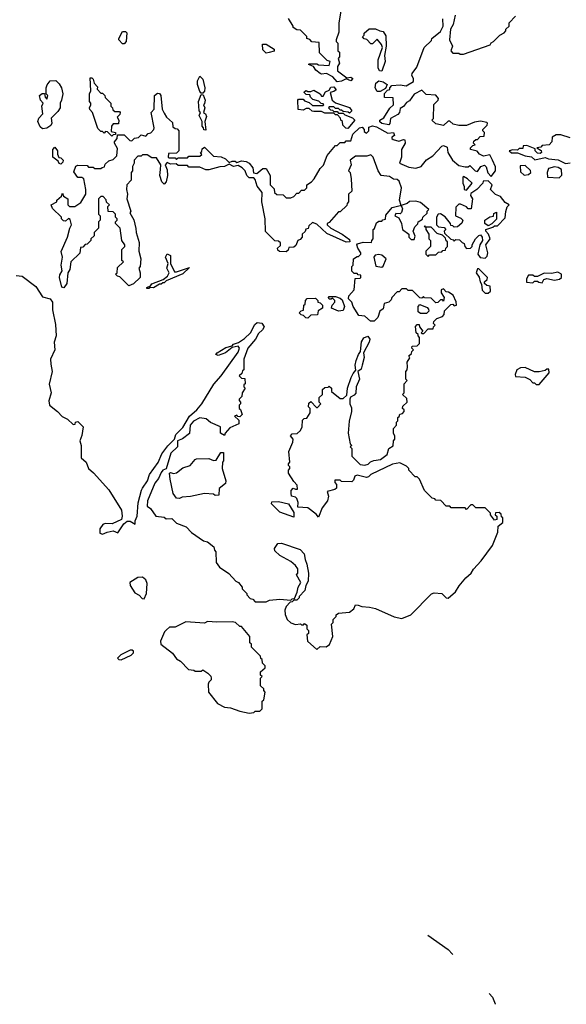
# Model space of a CAD drawing. Extents: x 2386423 to 2568864, y 578392 to 761999.
# Tile 72 of 256: x 2513028 to 2516571, y 593519 to 599906. Entities that reach past the tile are written whole.
import ezdxf

# ---------------------------------------------------------------- set-up
doc = ezdxf.new("R2010")
doc.units = 0

msp = doc.modelspace()

# ---------------------------------------------------------------- linework, layer by layer
at = {"layer": '0CON05XD'}
for points in [[(2515112.5, 599975), (2515096.7, 599885), (2515097.5, 599825), (2515080, 599775), (2515080, 599765), (2515090, 599755), (2515090, 599705), (2515100, 599695), (2515100, 599665), (2515092.5, 599655), (2515100, 599625), (2515088.3, 599601.7), (2515087.5, 599575), (2515148.3, 599528.3), (2515175, 599532.5), (2515187.5, 599525), (2515175, 599510), (2515145, 599522.5), (2515115, 599507.5), (2515085, 599502.5)], [(2515850, 599935), (2515837.5, 599875), (2515820, 599845), (2515813.6, 599776.4), (2515832.5, 599735), (2515822.5, 599705), (2515835, 599690), (2515875, 599690), (2515883, 599683), (2515905, 599682.5)], [(2515905, 599682.5), (2516076.7, 599743.3), (2516083.6, 599756.4), (2516100, 599765), (2516140, 599805), (2516168.3, 599821.7), (2516180, 599835), (2516180, 599845), (2516200, 599865), (2516200, 599885), (2516241.7, 599928.3)], [(2513940, 598935), (2513943.3, 598965), (2513915, 599010), (2513885, 599010), (2513855, 599030), (2513825, 599030), (2513815, 599020), (2513795, 599020), (2513770, 598995), (2513770, 598975), (2513760, 598955), (2513760, 598925), (2513750, 598915), (2513750, 598865), (2513722.5, 598835), (2513720, 598805), (2513727.5, 598775), (2513722.5, 598745), (2513747.5, 598665), (2513743, 598653), (2513767, 598607), (2513781.7, 598551.7), (2513782.5, 598525), (2513801.7, 598461.7), (2513800, 598405), (2513812.5, 598355), (2513810, 598305), (2513800, 598295), (2513810, 598265), (2513810, 598235), (2513765, 598192.5), (2513735, 598180), (2513678.3, 598238.3), (2513661.7, 598241.7), (2513650, 598255), (2513660, 598265), (2513661.7, 598298.3), (2513700, 598335), (2513690, 598345), (2513690, 598415), (2513710, 598435), (2513710, 598445), (2513690, 598475), (2513680, 598555), (2513650, 598585), (2513650, 598595), (2513660, 598605), (2513660, 598615), (2513650, 598625), (2513650, 598645), (2513635, 598660), (2513601.7, 598661.7), (2513600, 598695), (2513610, 598705), (2513591.7, 598721.7), (2513588.3, 598738.3), (2513568.3, 598758.3), (2513555, 598760), (2513540, 598745), (2513540, 598645), (2513550, 598635), (2513550, 598605), (2513540, 598595), (2513540, 598555), (2513510, 598525), (2513510, 598505), (2513490, 598485), (2513490, 598475), (2513465, 598450), (2513451.7, 598448.3), (2513438.3, 598431.7), (2513421.7, 598428.3), (2513418.3, 598391.7), (2513360, 598335), (2513352.5, 598285), (2513340, 598265), (2513333.3, 598195), (2513315, 598167.5), (2513300.7, 598170.7), (2513286.2, 598235), (2513288.3, 598251.7), (2513303.6, 598276.4), (2513298, 598315), (2513306.7, 598365), (2513297, 598403), (2513337.5, 598495), (2513353.3, 598555), (2513363.3, 598575), (2513355, 598610), (2513345, 598617.5), (2513325, 598600), (2513311.7, 598601.7), (2513300, 598615), (2513300, 598625), (2513240.7, 598680.7), (2513232.5, 598705), (2513270, 598725), (2513270, 598735), (2513298.3, 598761.7), (2513305, 598780), (2513311.7, 598761.7), (2513340, 598745), (2513340, 598705), (2513350, 598695), (2513386.2, 598693.8), (2513425, 598720), (2513457.5, 598775), (2513456.7, 598805), (2513443, 598873), (2513431.7, 598881.7), (2513405, 598882.5), (2513378.3, 598918.3), (2513393, 598957), (2513405, 598962.5), (2513465, 598960), (2513475, 598950), (2513505, 598950), (2513515, 598940), (2513555, 598940), (2513561.7, 598948.3), (2513578.3, 598951.7), (2513581.7, 598968.3), (2513605, 598990), (2513635, 599000), (2513657, 599023), (2513661.7, 599071.7), (2513642.5, 599105), (2513642.5, 599115), (2513660, 599135), (2513661.7, 599158.3), (2513705, 599160), (2513741.7, 599121.7), (2513755, 599120), (2513771.7, 599138.3), (2513798.3, 599141.7), (2513815, 599160), (2513845, 599150), (2513861.7, 599168.3), (2513878.3, 599171.7), (2513897, 599193), (2513900, 599205), (2513880, 599305), (2513900, 599325), (2513902.5, 599415), (2513920.7, 599429.3), (2513935, 599427.5), (2513943.8, 599415), (2513952.5, 599325), (2513965, 599300), (2513980, 599275), (2514018.3, 599238.3), (2514021.7, 599211.7), (2514035, 599200), (2514048.3, 599198.3), (2514060, 599185), (2514060, 599055), (2514045, 599040), (2513991.7, 599038.3), (2513990, 599015), (2513995, 599010), (2514035, 599010), (2514045, 599000), (2514055, 599010), (2514115, 599010), (2514125, 599020), (2514195, 599020), (2514208.3, 599031.7), (2514200, 599045), (2514208.3, 599051.7), (2514211.7, 599068.3), (2514225, 599080), (2514285, 599020), (2514335, 599017.5), (2514363, 599003), (2514385, 598980), (2514405, 598987.5), (2514425, 598987.5), (2514435, 598980), (2514465, 598990), (2514497, 598987), (2514516.4, 598976.4), (2514540, 598945), (2514543, 598913), (2514565, 598907.5), (2514605, 598940), (2514625, 598940), (2514652.5, 598895), (2514652.5, 598835), (2514678.3, 598808.3), (2514680, 598785), (2514695, 598772.5), (2514735, 598770), (2514755, 598750), (2514785, 598750), (2514805, 598760), (2514825, 598780), (2514838.3, 598781.7), (2514855, 598800), (2514875, 598800), (2514890, 598815), (2514890, 598835), (2514920, 598855), (2514937.5, 598875), (2514975, 598940), (2514997, 598963), (2515020, 599025), (2515075, 599090), (2515085, 599090), (2515105, 599110), (2515135, 599110), (2515145, 599120), (2515175, 599120), (2515186.4, 599163.6), (2515230, 599205), (2515248.3, 599208.3), (2515260, 599195), (2515261.7, 599181.7), (2515275, 599170), (2515290, 599185), (2515291.7, 599208.3), (2515315, 599216.7), (2515340.7, 599210.7), (2515415, 599170), (2515450, 599175), (2515457.5, 599155), (2515440, 599145), (2515440, 599135), (2515448.3, 599128.3), (2515485, 599117.5), (2515515, 599130), (2515525, 599127.5), (2515526.2, 599105), (2515503.3, 599065), (2515502.5, 599015), (2515490, 598975), (2515550.7, 598950.7), (2515595, 598942.5), (2515630, 598955), (2515665, 598997.5), (2515705, 599022.5), (2515763.6, 599086.4), (2515775, 599090), (2515798.3, 599078.3), (2515802.5, 599045), (2515832.5, 598995), (2515875, 598960), (2515915, 598952.5), (2515935, 598952.5), (2515945, 598960), (2515980, 598925), (2515995, 598922.5), (2516017, 598953), (2516041.7, 598961.7), (2516051.7, 598951.7), (2516063, 598913), (2516085, 598890), (2516112.5, 598925), (2516111.7, 598951.7), (2516093.3, 598995), (2516075, 599030), (2516035, 599020), (2516007.5, 599035), (2515993.6, 599053.6), (2515950, 599065), (2515950, 599075), (2515965, 599090), (2515980, 599095), (2515970, 599105), (2515971.7, 599118.3), (2515985, 599130), (2515995, 599130), (2516011.7, 599148.3), (2516038.3, 599151.7), (2516040, 599175), (2516030, 599185), (2516030, 599195), (2516058.3, 599221.7), (2516060, 599235), (2516055, 599240), (2516015, 599247.5), (2515975, 599242.5), (2515925, 599220), (2515875, 599220), (2515838.3, 599228.3), (2515815, 599247.5), (2515805, 599247.5), (2515775, 599220), (2515725, 599230), (2515700, 599255), (2515710, 599265), (2515713, 599357), (2515740, 599385), (2515742.5, 599395), (2515725, 599417.5), (2515661.7, 599421.7), (2515635, 599450), (2515585, 599422.5), (2515555, 599380), (2515535, 599370), (2515516.4, 599343.6), (2515495, 599330), (2515490, 599305), (2515479.3, 599290.7), (2515432.5, 599265), (2515427, 599233), (2515420, 599225), (2515375, 599232.5), (2515363, 599243), (2515362.5, 599255), (2515389.3, 599270.7), (2515427, 599333), (2515450, 599355), (2515448.3, 599398.3), (2515391.7, 599401.7), (2515391.7, 599428.3), (2515411.7, 599448.3), (2515427.5, 599452.5), (2515427.5, 599465), (2515440.5, 599479.5), (2515495, 599483.8), (2515533, 599477), (2515580, 599505), (2515580, 599525), (2515570, 599545), (2515573, 599557), (2515601.7, 599598.3), (2515650, 599725), (2515698.3, 599771.7), (2515700, 599785), (2515755, 599830), (2515772.5, 599865), (2515771.7, 599911.7)], [(2515085, 599502.5), (2515057.5, 599535), (2515016.4, 599556.4), (2514985, 599552.5), (2514975, 599557.5), (2514948.3, 599578.3), (2514933, 599603), (2514900, 599615), (2514905, 599620), (2514955, 599620), (2514965, 599612.5), (2515035, 599610), (2515040, 599635), (2515021.7, 599641.7), (2514971.7, 599691.7), (2514968.3, 599758.3), (2514921.7, 599761.7), (2514908.3, 599778.3), (2514890, 599785), (2514888.3, 599798.3), (2514848.3, 599838.3), (2514825, 599840), (2514800, 599855), (2514800, 599865), (2514770, 599915)], [(2513705, 599750), (2513695, 599750), (2513670, 599775), (2513670, 599785), (2513695, 599830), (2513715, 599830), (2513721.7, 599821.7), (2513717.5, 599765), (2513705, 599750)], [(2515375, 599572.5), (2515360, 599575), (2515352.5, 599595), (2515352.5, 599645), (2515380, 599725), (2515372.5, 599745), (2515345, 599780), (2515315, 599750), (2515305, 599750), (2515278.3, 599778.3), (2515261.7, 599781.7), (2515250, 599795), (2515260, 599805), (2515261.7, 599818.3), (2515293, 599847), (2515335, 599847.5), (2515363, 599833), (2515385, 599830), (2515401.7, 599801.7), (2515402.5, 599735), (2515392.5, 599675), (2515396.7, 599635), (2515375, 599572.5)], [(2514625, 599690), (2514605, 599710), (2514601.7, 599748.3), (2514625, 599747.5), (2514677.5, 599715), (2514678.3, 599701.7), (2514645, 599692.5), (2514625, 599690)], [(2514215, 599430), (2514205, 599430), (2514195, 599440), (2514180, 599485), (2514180.7, 599509.3), (2514195, 599540), (2514215, 599520), (2514227.5, 599465), (2514227, 599443), (2514215, 599430)], [(2513175, 599197.5), (2513161.7, 599211.7), (2513146.7, 599245), (2513151.7, 599268.3), (2513177.5, 599295), (2513172.5, 599345), (2513180, 599365), (2513163.3, 599385), (2513157.5, 599415), (2513173, 599427), (2513188.3, 599428.3), (2513193, 599403), (2513205, 599390), (2513210, 599415), (2513200, 599425), (2513200, 599465), (2513206.4, 599483.6), (2513225, 599510), (2513261.7, 599511.7), (2513285, 599490), (2513300, 599465), (2513307.5, 599425), (2513300, 599385), (2513290, 599365), (2513290, 599335), (2513275, 599310), (2513232.5, 599267.5), (2513237.5, 599235), (2513229.3, 599220.7), (2513205, 599202.5), (2513175, 599197.5)], [(2513625, 599150), (2513598.3, 599178.3), (2513585, 599180), (2513575, 599170), (2513565, 599180), (2513555, 599180), (2513535, 599200), (2513500, 599305), (2513483, 599323), (2513480, 599335), (2513490, 599355), (2513490, 599365), (2513480, 599375), (2513480, 599425), (2513490, 599445), (2513485, 599530), (2513495, 599530), (2513505, 599520), (2513510, 599495), (2513531.7, 599471.7), (2513530, 599455), (2513555, 599430), (2513565, 599430), (2513580, 599415), (2513581.7, 599401.7), (2513620, 599365), (2513620, 599345), (2513630, 599335), (2513631.7, 599321.7), (2513645, 599310), (2513675, 599310), (2513680, 599305), (2513678.3, 599291.7), (2513660, 599275), (2513670, 599255), (2513668.3, 599231.7), (2513635, 599230), (2513622.5, 599215), (2513621.7, 599181.7), (2513650, 599175), (2513648.3, 599161.7), (2513635, 599160), (2513625, 599150)], [(2515365, 599440), (2515345, 599440), (2515332.5, 599465), (2515336.7, 599495), (2515355, 599510), (2515385, 599504), (2515410, 599485), (2515400, 599460), (2515365, 599440)], [(2514235, 599190), (2514221.7, 599191.7), (2514220, 599205), (2514210, 599215), (2514210, 599245), (2514192.5, 599285), (2514200, 599305), (2514192.5, 599315), (2514187.5, 599375), (2514205, 599420), (2514218.3, 599418.3), (2514230, 599385), (2514227, 599363), (2514220, 599355), (2514227.5, 599335), (2514220, 599305), (2514232.5, 599295), (2514238.3, 599278.3), (2514227.5, 599245), (2514235, 599190)], [(2515155, 599200), (2515141.7, 599201.7), (2515121.7, 599221.7), (2515120, 599245), (2515110, 599255), (2515108.3, 599268.3), (2515088.3, 599288.3), (2515075, 599290), (2515065, 599300), (2515005, 599300), (2514985, 599310), (2514935, 599310), (2514923, 599313), (2514905, 599330), (2514885, 599330), (2514865, 599320), (2514833, 599323), (2514830, 599385), (2514835, 599390), (2514865, 599390), (2514875, 599380), (2514905, 599370), (2514925, 599350), (2514995, 599350), (2515000, 599355), (2514995, 599360), (2514981.7, 599361.7), (2514967, 599377), (2514927.5, 599387.5), (2514913, 599403), (2514908.3, 599418.3), (2514885, 599420), (2514873, 599433), (2514875, 599440), (2514885, 599447.5), (2514895, 599440), (2514915, 599440), (2514935, 599450), (2514976.4, 599426.4), (2514985, 599410), (2514995, 599410), (2515010.7, 599439.3), (2515035, 599450), (2515045, 599467.5), (2515065, 599470), (2515078.3, 599451.7), (2515065, 599440), (2515040, 599435), (2515052.5, 599385), (2515075, 599367.5), (2515165, 599336.7), (2515180, 599315), (2515165, 599300), (2515157, 599307), (2515125, 599310), (2515115, 599320), (2515105, 599320), (2515095, 599330), (2515075, 599330), (2515065, 599340), (2515035, 599340), (2515030, 599335), (2515041.7, 599321.7), (2515055, 599320), (2515065, 599310), (2515085, 599310), (2515095, 599300), (2515125, 599300), (2515135, 599290), (2515185, 599270), (2515200, 599255), (2515155, 599200)], [(2516595, 599140), (2516535, 599160), (2516505, 599160), (2516480, 599145), (2516477, 599113), (2516460, 599095), (2516415, 599090), (2516405, 599080), (2516380, 599075), (2516408.3, 599058.3), (2516410, 599045), (2516401.7, 599038.3), (2516385, 599040), (2516370, 599055), (2516368.3, 599068.3), (2516315, 599090), (2516291.7, 599088.3), (2516288.3, 599071.7), (2516265, 599070), (2516255, 599060), (2516225, 599062.5), (2516200, 599055), (2516215, 599042.5), (2516255, 599042.5), (2516305, 599023.3), (2516345, 599017.5), (2516367.5, 598997.5), (2516435, 599012.5), (2516455, 599003.3), (2516517.5, 598997.5), (2516565, 598972.5), (2516595, 598977.5)], [(2513295, 598970), (2513285, 598972.5), (2513278.3, 598988.3), (2513243.3, 599015), (2513242.5, 599065), (2513255, 599080), (2513272.5, 599055), (2513272.5, 599035), (2513281.7, 599011.7), (2513295, 599010), (2513310, 598995), (2513308.3, 598981.7), (2513295, 598970)], [(2514220, 596525), (2514245, 596520), (2514287, 596487), (2514290, 596465), (2514300, 596455), (2514302.5, 596385), (2514322.5, 596355), (2514383, 596313), (2514430, 596265), (2514446.4, 596256.4), (2514470, 596225), (2514470, 596215), (2514500, 596185), (2514500, 596175), (2514521.7, 596151.7), (2514538.3, 596148.3), (2514555, 596130), (2514625, 596130), (2514648.3, 596141.7), (2514715, 596147.5), (2514785, 596140), (2514795, 596150), (2514808.3, 596151.7), (2514827, 596193), (2514832.5, 596225), (2514850, 596255), (2514822.5, 596305), (2514830, 596315), (2514830, 596345), (2514816.4, 596366.4), (2514785, 596392.5), (2514715, 596430), (2514681.7, 596461.7), (2514680, 596475), (2514701.7, 596508.3), (2514725, 596510), (2514845, 596470), (2514871.7, 596441.7), (2514877.5, 596405), (2514890, 596375), (2514900, 596315), (2514897.5, 596265), (2514883, 596237), (2514877, 596203), (2514840, 596165), (2514840, 596155), (2514825, 596140), (2514805, 596140), (2514795, 596130), (2514781.7, 596128.3), (2514755, 596100), (2514747.5, 596075), (2514748.3, 596048.3), (2514762.5, 596015), (2514785, 595993.3), (2514815, 595982.5), (2514847.5, 595987.5), (2514855, 595980), (2514868.3, 595981.7), (2514875, 595990), (2514888.3, 595978.3), (2514890, 595955), (2514900, 595945), (2514900, 595925), (2514890, 595915), (2514892.5, 595875), (2514955, 595820), (2514975, 595840), (2515015, 595837.5), (2515035.9, 595854.1), (2515056.7, 595905), (2515050, 595985), (2515060, 595995), (2515060, 596015), (2515080, 596035), (2515080, 596045), (2515095, 596057.5), (2515165, 596063.8), (2515193.8, 596085), (2515205, 596110), (2515222.5, 596107.5), (2515245, 596098.8), (2515296.1, 596096.1), (2515335, 596086.7), (2515455, 596032.5), (2515505, 596021.2), (2515562.5, 596045), (2515698.3, 596181.7), (2515715, 596187.5), (2515765, 596183.3), (2515793.3, 596155), (2515805, 596154), (2515853.8, 596195), (2515875.7, 596234.3), (2515918.8, 596285), (2515953.8, 596315), (2515968.7, 596341.3), (2516018.8, 596395), (2516093.6, 596496.4), (2516127, 596583), (2516128.3, 596621.7), (2516160, 596645), (2516160, 596675), (2516151.7, 596681.7), (2516148.3, 596698.3), (2516135, 596710), (2516111.7, 596708.3), (2516110, 596695), (2516120, 596685), (2516120, 596665), (2516105, 596660), (2516080, 596695), (2516080, 596705), (2516045, 596740), (2515985, 596740), (2515965, 596760), (2515951.7, 596758.3), (2515925, 596730), (2515915, 596740), (2515825, 596740), (2515815, 596750), (2515791.7, 596751.7), (2515758.3, 596788.3), (2515725, 596790), (2515718.3, 596798.3), (2515701.7, 596801.7), (2515651.7, 596851.7), (2515620, 596925), (2515605, 596940), (2515591.7, 596941.7), (2515550, 596985), (2515550, 596995), (2515535, 597010), (2515491.7, 597031.7), (2515445, 597022.5), (2515303.3, 596956.7), (2515288.3, 596941.7), (2515275, 596937.5), (2515215, 596952.5), (2515200, 596945), (2515191.7, 596918.3), (2515181.7, 596908.3), (2515115, 596910), (2515105, 596920), (2515071.7, 596918.3), (2515070, 596905), (2515081.7, 596891.7), (2515081.7, 596868.3), (2515071.7, 596858.3), (2515020, 596845), (2515028.8, 596815), (2515024.1, 596785.9), (2514989.3, 596740.7), (2514965, 596680), (2514949.3, 596699.3), (2514895, 596740), (2514830, 596745), (2514832.5, 596775), (2514825, 596800), (2514815, 596810), (2514790, 596815), (2514787.5, 596835), (2514788.3, 596851.7), (2514801.7, 596868.3), (2514815, 596860), (2514828.3, 596861.7), (2514827, 596887), (2514805, 596910), (2514770, 596965), (2514770, 596985), (2514780, 596995), (2514780, 597005), (2514770, 597015), (2514770, 597025), (2514780, 597035), (2514772.5, 597105), (2514797.5, 597165), (2514800, 597185), (2514782.5, 597207.5), (2514795, 597220), (2514827, 597223), (2514848.3, 597241.7), (2514860, 597265), (2514861.7, 597308.3), (2514871.7, 597318.3), (2514888.3, 597321.7), (2514910, 597355), (2514910, 597385), (2514900, 597395), (2514901.7, 597418.3), (2514915, 597430), (2514951.7, 597391.7), (2514958.3, 597391.7), (2514980, 597415), (2514970, 597425), (2514970, 597455), (2514990, 597475), (2514991.7, 597508.3), (2515005, 597520), (2515028.3, 597521.7), (2515035, 597530), (2515050, 597515), (2515050, 597495), (2515105, 597450), (2515125, 597450), (2515148.3, 597471.7), (2515152.5, 597515), (2515176.7, 597585), (2515188.8, 597611.2), (2515207.5, 597632.5), (2515203.3, 597665), (2515208, 597695), (2515223.3, 597735), (2515237, 597753), (2515243.9, 597816.1), (2515257.7, 597842.3), (2515285, 597852.5), (2515297.5, 597835), (2515293.3, 597815), (2515257.5, 597745), (2515260, 597715), (2515248, 597665), (2515240.5, 597639.6), (2515220, 597625), (2515230.8, 597575), (2515210, 597525), (2515205.8, 597484.2), (2515195, 597470), (2515171.7, 597458.3), (2515167.5, 597445), (2515167.5, 597415), (2515178.3, 597388.3), (2515178.8, 597365), (2515163, 597303), (2515157.5, 597225), (2515170, 597155), (2515180, 597145), (2515170, 597135), (2515180, 597125), (2515180, 597075), (2515235, 597020), (2515265, 597017.5), (2515287, 597023), (2515301.7, 597038.3), (2515323, 597047), (2515367, 597053), (2515410, 597085), (2515420, 597125), (2515448.3, 597141.7), (2515450, 597175), (2515460, 597185), (2515460, 597205), (2515450, 597225), (2515450, 597255), (2515470, 597275), (2515470, 597295), (2515480, 597305), (2515480, 597325), (2515488.3, 597331.7), (2515491.7, 597348.3), (2515508.3, 597351.7), (2515520, 597365), (2515520, 597375), (2515510, 597385), (2515511.7, 597398.3), (2515540, 597425), (2515538.3, 597448.3), (2515510, 597475), (2515520, 597485), (2515520, 597545), (2515540, 597565), (2515530, 597575), (2515530, 597625), (2515540, 597635), (2515542.5, 597655), (2515540, 597685), (2515557, 597713), (2515550, 597725), (2515568.3, 597741.7), (2515570, 597755), (2515580, 597765), (2515570, 597775), (2515571.7, 597788.3), (2515605, 597790), (2515620, 597805), (2515620, 597845), (2515610, 597855), (2515610, 597865), (2515597.5, 597875), (2515593, 597917), (2515605, 597930), (2515618.3, 597928.3), (2515620, 597915), (2515640, 597885), (2515630, 597875), (2515635, 597870), (2515648.3, 597871.7), (2515675, 597900), (2515708.3, 597901.7), (2515710, 597915), (2515720, 597925), (2515710, 597935), (2515711.7, 597948.3), (2515731.7, 597968.3), (2515768.3, 597981.7), (2515780, 597995), (2515781.7, 598018.3), (2515821.7, 598058.3), (2515835, 598060), (2515845, 598050), (2515860, 598055), (2515857, 598077), (2515838.3, 598118.3), (2515808.3, 598138.3), (2515791.7, 598141.7), (2515775, 598160), (2515760, 598155), (2515760, 598135), (2515780, 598105), (2515775, 598080), (2515768.3, 598088.3), (2515755, 598090), (2515738.3, 598071.7), (2515725, 598070), (2515695, 598100), (2515651.7, 598101.7), (2515645, 598110), (2515635, 598100), (2515621.7, 598101.7), (2515575, 598150), (2515545, 598150), (2515535, 598160), (2515505, 598160), (2515488.3, 598141.7), (2515475, 598140), (2515440, 598105), (2515435, 598090), (2515420, 598075), (2515390, 598065), (2515385, 598030), (2515362.5, 598015), (2515350, 597975), (2515325, 597950), (2515301.7, 597951.7), (2515265, 597983.3), (2515227, 597987), (2515190, 598045), (2515180, 598075), (2515160, 598095), (2515162.5, 598115), (2515197, 598153), (2515201.7, 598228.3), (2515235, 598230), (2515240, 598235), (2515238.3, 598248.3), (2515221.7, 598251.7), (2515215, 598260), (2515195, 598260), (2515180, 598275), (2515180, 598305), (2515190, 598315), (2515192.5, 598355), (2515215, 598370), (2515225, 598370), (2515240, 598385), (2515240, 598395), (2515218.8, 598425), (2515213.8, 598445), (2515218.3, 598451.7), (2515255, 598463.3), (2515308.3, 598461.7), (2515310, 598475), (2515320, 598485), (2515320, 598545), (2515328.3, 598551.7), (2515341.7, 598588.3), (2515355, 598600), (2515375, 598600), (2515381.7, 598608.3), (2515398.3, 598611.7), (2515401.7, 598638.3), (2515441.7, 598688.3), (2515495, 598700), (2515500, 598700), (2515509.3, 598679.3), (2515502.5, 598655), (2515495, 598647.5), (2515465, 598650), (2515460, 598635), (2515485, 598620), (2515502.5, 598585), (2515510, 598545), (2515550, 598515), (2515550, 598495), (2515565, 598480), (2515585, 598480), (2515591.7, 598501.7), (2515577.5, 598535), (2515588.3, 598561.7), (2515608.3, 598581.7), (2515610, 598595), (2515638.3, 598611.7), (2515640, 598625), (2515668.3, 598651.7), (2515670, 598665), (2515680, 598675), (2515625, 598720), (2515595, 598730), (2515555, 598727.5), (2515540, 598715), (2515500, 598700), (2515490, 598735), (2515502.5, 598815), (2515488.3, 598858.3), (2515475, 598870), (2515451.7, 598871.7), (2515425, 598890), (2515370, 598895), (2515352.5, 598925), (2515320, 599015), (2515305, 599030), (2515278.3, 599021.7), (2515205, 599020), (2515170, 598995), (2515177.5, 598965), (2515160, 598925), (2515170, 598915), (2515177.5, 598875), (2515180, 598795), (2515160, 598775), (2515160, 598725), (2515150, 598715), (2515148.3, 598701.7), (2515105, 598660), (2515095, 598660), (2515035, 598590), (2515020, 598585), (2515020, 598575), (2515043.9, 598553.9), (2515117.5, 598515), (2515165, 598480), (2515167.5, 598465), (2515145, 598464), (2515019.3, 598519.3), (2514955, 598580), (2514925, 598590), (2514901.7, 598568.3), (2514898.3, 598551.7), (2514881.7, 598548.3), (2514878.3, 598531.7), (2514860, 598515), (2514860, 598495), (2514845, 598480), (2514830, 598475), (2514818.3, 598441.7), (2514805, 598430), (2514771.7, 598428.3), (2514768.3, 598411.7), (2514755, 598400), (2514711.7, 598401.7), (2514701.7, 598411.7), (2514700, 598425), (2514718.3, 598441.7), (2514718.3, 598458.3), (2514705, 598470), (2514681.7, 598471.7), (2514621.7, 598531.7), (2514620, 598615), (2514597.5, 598725), (2514600, 598785), (2514566.4, 598826.4), (2514555, 598870), (2514545, 598880), (2514515, 598880), (2514500, 598895), (2514490, 598925), (2514470, 598945), (2514445, 598960), (2514413.6, 598953.6), (2514385, 598970), (2514356.4, 598953.6), (2514325, 598952.5), (2514255, 598932.5), (2514235, 598932.5), (2514195, 598950), (2514125, 598950), (2514115, 598960), (2514055, 598960), (2514041.7, 598971.7), (2514005, 598970), (2513985, 598980), (2513970, 598965), (2513983, 598933), (2513986.7, 598895), (2513977.5, 598855), (2513965, 598840), (2513950, 598855), (2513936.7, 598895), (2513940, 598935)], [(2516298.3, 598898.3), (2516325, 598902.5), (2516340, 598915), (2516338.3, 598928.3), (2516305, 598960), (2516271.7, 598958.3), (2516275, 598920), (2516298.3, 598898.3)], [(2516525, 598880), (2516541.7, 598898.3), (2516540, 598935), (2516518, 598948), (2516495, 598951.2), (2516455, 598940), (2516447.5, 598915), (2516450, 598885), (2516525, 598880)], [(2516045, 598360), (2516058.3, 598371.7), (2516062.5, 598395), (2516050, 598445), (2516077.5, 598485), (2516067.5, 598515), (2516050, 598535), (2516050, 598545), (2516095, 598560), (2516105, 598570), (2516125, 598570), (2516175, 598620), (2516178.3, 598661.7), (2516188.3, 598691.7), (2516200, 598705), (2516175, 598720), (2516145, 598760), (2516111.7, 598771.7), (2516080, 598805), (2516090, 598835), (2516065, 598860), (2516031.7, 598858.3), (2516030, 598845), (2515990, 598805), (2515951.7, 598778.3), (2515950, 598765), (2515962.5, 598745), (2515955, 598680), (2515935, 598680), (2515925, 598692.5), (2515885, 598710), (2515875, 598710), (2515855, 598690), (2515852.5, 598635), (2515888.3, 598618.3), (2515900, 598605), (2515893, 598587), (2515865, 598562.5), (2515845, 598560), (2515835, 598570), (2515821.7, 598571.7), (2515820, 598585), (2515786.4, 598626.4), (2515755, 598647.5), (2515740, 598645), (2515730, 598625), (2515730, 598575), (2515741.7, 598561.7), (2515778.3, 598558.3), (2515790, 598545), (2515780, 598535), (2515781.7, 598521.7), (2515821.7, 598481.7), (2515838.3, 598478.3), (2515845, 598470), (2515855, 598480), (2515878.3, 598478.3), (2515895, 598460), (2515910, 598455), (2515912.5, 598435), (2515925, 598422.5), (2515950, 598425), (2515960, 598435), (2515960, 598445), (2515982.5, 598485), (2516003.6, 598506.4), (2516015, 598510), (2516026.4, 598496.4), (2516027.5, 598475), (2516010, 598445), (2515997.5, 598385), (2516013, 598363), (2516045, 598360)], [(2515925, 598800), (2515960, 598845), (2515930, 598875), (2515905, 598890), (2515900, 598885), (2515900, 598845), (2515910, 598825), (2515910, 598805), (2515925, 598800)], [(2516065, 598570), (2516043.3, 598583.3), (2516042.5, 598605), (2516075, 598627.5), (2516098.3, 598631.7), (2516101.7, 598648.3), (2516118.3, 598658.3), (2516118.3, 598611.7), (2516088.3, 598581.7), (2516065, 598570)], [(2515675, 598370), (2515685, 598380), (2515725, 598380), (2515741.7, 598398.3), (2515765, 598400), (2515771.7, 598408.3), (2515788.3, 598411.7), (2515790, 598425), (2515800, 598435), (2515800, 598465), (2515791.7, 598471.7), (2515788.3, 598488.3), (2515768.3, 598508.3), (2515735, 598520), (2515695, 598560), (2515660, 598560), (2515655, 598570), (2515650, 598565), (2515660, 598560), (2515660, 598545), (2515680, 598515), (2515680, 598485), (2515690, 598475), (2515690, 598435), (2515660, 598405), (2515660, 598385), (2515675, 598370)], [(2513865, 598162.5), (2513853, 598163), (2513851.7, 598168.3), (2513875, 598180), (2513885, 598192.5), (2513958.3, 598221.7), (2513986.7, 598243.3), (2513997.5, 598265), (2513982.5, 598295), (2513990, 598325), (2513973.8, 598365), (2513985, 598387.5), (2514005.9, 598375.9), (2514006.7, 598325), (2514031.7, 598271.7), (2514045, 598270), (2514128.3, 598298.3), (2514085, 598257.5), (2513978.3, 598211.7), (2513965, 598200), (2513955, 598200), (2513945, 598190), (2513935, 598190), (2513895, 598167.5), (2513875, 598170), (2513865, 598162.5)], [(2515375, 598300), (2515383.6, 598306.4), (2515403.8, 598355), (2515375, 598378.8), (2515355, 598383.3), (2515331.7, 598378.3), (2515322.5, 598365), (2515336.7, 598306.7), (2515375, 598300)], [(2516065, 598132.5), (2516080, 598145), (2516077, 598177), (2516055, 598182.5), (2516040, 598195), (2516040, 598205), (2516058.3, 598221.7), (2516060, 598235), (2516005, 598290), (2515995, 598290), (2515987.5, 598265), (2516007, 598237), (2516012.5, 598205), (2516021.7, 598191.7), (2516025, 598152.5), (2516045, 598133.3), (2516065, 598132.5)], [(2516415, 598200), (2516425, 598220), (2516445, 598227.5), (2516495, 598217.5), (2516527, 598223), (2516540, 598235), (2516540, 598255), (2516515, 598267.5), (2516475, 598260), (2516428.3, 598261.7), (2516385, 598240), (2516365, 598240), (2516355, 598250), (2516325, 598250), (2516312.5, 598225), (2516313.3, 598203.3), (2516355, 598200), (2516365, 598210), (2516385, 598210), (2516393, 598203), (2516415, 598200)], [(2513005, 598247.1), (2513045, 598242.5), (2513133.8, 598175), (2513175, 598107.5), (2513225, 598096), (2513240, 598075), (2513240.6, 598025), (2513259.5, 597929.6), (2513263.6, 597856.4), (2513251.2, 597815), (2513256.2, 597765), (2513228.1, 597705), (2513229.2, 597670.8), (2513238.6, 597625), (2513218.3, 597541.7), (2513231.2, 597485), (2513216.4, 597433.6), (2513221.2, 597405), (2513272.5, 597365), (2513302.7, 597332.7), (2513337.5, 597315), (2513375, 597280), (2513388.3, 597281.7), (2513390, 597295), (2513405, 597300), (2513440, 597265), (2513431.7, 597208.3), (2513417.5, 597175), (2513426.7, 597145), (2513426.7, 597065), (2513460, 597035), (2513473.3, 596995), (2513507, 596967), (2513605, 596856.7), (2513687.5, 596725), (2513692.5, 596685), (2513687.5, 596665), (2513627.5, 596635), (2513582.5, 596637.5), (2513567.5, 596632.5), (2513547.1, 596602.9), (2513547.5, 596575), (2513565, 596568.5), (2513595, 596582), (2513635, 596589.6), (2513665, 596576.7), (2513704.2, 596635.8), (2513725, 596652.5), (2513745, 596652.5), (2513776.4, 596633.6), (2513777.5, 596655), (2513789.2, 596685), (2513797, 596773), (2513816.7, 596855), (2513825, 596867.5), (2513857.5, 596915), (2513870, 596955), (2513925, 597033.8), (2513950.5, 597089.5), (2513987.7, 597142.3), (2514032.5, 597185), (2514041.2, 597215), (2514085, 597260), (2514129.2, 597335), (2514176, 597375), (2514208, 597415), (2514287.5, 597542.5), (2514333.3, 597595), (2514445, 597750), (2514453.3, 597775), (2514445, 597787.5), (2514405, 597780), (2514362.5, 597745), (2514315, 597727.5), (2514300, 597735), (2514307.5, 597745), (2514365, 597780), (2514405, 597790), (2514415, 597802.5), (2514447, 597813), (2514485, 597837.5), (2514523.3, 597875), (2514551.4, 597928.6), (2514567.7, 597942.3), (2514597.5, 597937.5), (2514612.5, 597915), (2514602.5, 597895), (2514575, 597870), (2514557.5, 597835), (2514506.7, 597775), (2514480, 597705), (2514480, 597635), (2514471.7, 597628.3), (2514468.3, 597611.7), (2514450, 597595), (2514465, 597580), (2514488.3, 597578.3), (2514490, 597545), (2514481.7, 597538.3), (2514480, 597525), (2514490, 597515), (2514470, 597485), (2514468.3, 597461.7), (2514450, 597445), (2514450, 597435), (2514460, 597425), (2514460, 597415), (2514450, 597405), (2514450, 597385), (2514458.3, 597378.3), (2514470, 597345), (2514455, 597330), (2514441.7, 597331.7), (2514435, 597340), (2514420, 597335), (2514448.3, 597308.3), (2514447.5, 597285), (2514390.7, 597259.3), (2514360, 597225), (2514355, 597210), (2514330, 597225), (2514330, 597265), (2514263.9, 597293.9), (2514237, 597317), (2514195, 597324), (2514155, 597302.5), (2514134, 597275), (2514128.3, 597221.7), (2514082.6, 597187.4), (2514050, 597175), (2514051.9, 597135), (2514007.1, 597095), (2513977, 596993), (2513955, 596983.8), (2513945, 596970), (2513928.9, 596931.1), (2513905, 596900), (2513856.2, 596785), (2513855, 596750), (2513876.4, 596736.4), (2513910, 596685), (2513965, 596680), (2513978.3, 596668.3), (2514015, 596670), (2514045, 596640), (2514106.1, 596616.1), (2514140.7, 596580.7), (2514220, 596525)], [(2514895, 597970), (2514881.7, 597971.7), (2514868.3, 597988.3), (2514851.7, 597991.7), (2514840, 598005), (2514851.7, 598018.3), (2514868.3, 598021.7), (2514870, 598055), (2514878.3, 598061.7), (2514880, 598085), (2514891.7, 598098.3), (2514945, 598100), (2514960, 598085), (2514960, 598075), (2514975, 598070), (2514990, 598055), (2514990, 598035), (2514961.7, 598018.3), (2514958.3, 597991.7), (2514915, 597990), (2514895, 597970)], [(2515095, 598016.2), (2515050, 598035), (2515052.5, 598055), (2515070, 598075), (2515070, 598085), (2515055, 598100), (2515047.5, 598092.5), (2515035, 598092.5), (2515030, 598105), (2515035, 598110), (2515075, 598110), (2515105, 598100), (2515118.3, 598088.3), (2515133.3, 598045), (2515125, 598020), (2515095, 598016.2)], [(2515665, 598000), (2515625, 598000), (2515611.7, 598011.7), (2515610, 598045), (2515621.7, 598058.3), (2515668.3, 598038.3), (2515678.3, 598028.3), (2515680, 598015), (2515665, 598000)], [(2516395, 597540), (2516460, 597615), (2516458.3, 597638.3), (2516445, 597640), (2516435, 597630), (2516395, 597622.5), (2516365, 597622.5), (2516305, 597650), (2516273, 597647), (2516250, 597635), (2516240, 597605), (2516241.7, 597591.7), (2516305, 597587.5), (2516335, 597572.5), (2516355, 597550), (2516365, 597550), (2516375, 597540), (2516395, 597540)], [(2514065, 596800), (2514043.6, 596803.6), (2514023.6, 596833.6), (2514002.5, 596925), (2514000, 596965), (2514005, 596970), (2514025, 596962.5), (2514045, 596967.5), (2514085, 597000), (2514132.5, 597015), (2514165, 597052.5), (2514175, 597056.7), (2514255, 597060), (2514285, 597047.5), (2514301.7, 597048.3), (2514331.7, 597098.3), (2514348.3, 597098.3), (2514350, 597045), (2514342.5, 597035), (2514340, 596995), (2514363.3, 596915), (2514363, 596897), (2514320, 596865), (2514318.3, 596821.7), (2514295, 596820), (2514285, 596827.5), (2514225, 596832.5), (2514135, 596812.5), (2514080.7, 596809.3), (2514065, 596800)], [(2514805, 596680), (2514715, 596712.5), (2514660, 596765), (2514661.7, 596778.3), (2514705, 596780), (2514770, 596765), (2514805, 596710), (2514805, 596680)], [(2513835, 596150), (2513850, 596185), (2513855, 596250), (2513845, 596272.5), (2513825, 596290), (2513795, 596287.5), (2513742.5, 596255), (2513743.3, 596235), (2513775, 596187.5), (2513803, 596173), (2513821.7, 596151.7), (2513835, 596150)], [(2514515, 595407.5), (2514545, 595412.5), (2514555, 595420), (2514585, 595420), (2514600, 595435), (2514600, 595485), (2514610, 595495), (2514620, 595545), (2514610, 595555), (2514610, 595565), (2514590, 595585), (2514590, 595635), (2514600, 595645), (2514590, 595655), (2514590, 595675), (2514618.3, 595701.7), (2514620, 595715), (2514601.7, 595731.7), (2514600, 595755), (2514591.7, 595761.7), (2514588.3, 595778.3), (2514530, 595835), (2514530, 595855), (2514520, 595865), (2514520, 595905), (2514465, 595970), (2514455, 595970), (2514427, 595997), (2514405, 596000), (2514305, 595997.5), (2514245, 596002.5), (2514225, 595992.5), (2514105, 596000), (2514035, 595966.7), (2514000, 595965), (2513980.7, 595949.3), (2513967.5, 595935), (2513940, 595875), (2513942.5, 595855), (2514017.7, 595797.7), (2514045, 595760), (2514070, 595745), (2514121.7, 595691.7), (2514157, 595687), (2514165, 595680), (2514205, 595680), (2514215, 595690), (2514248.3, 595668.3), (2514267, 595647), (2514270, 595635), (2514270, 595625), (2514255, 595610), (2514250, 595595), (2514252.5, 595545), (2514310.7, 595470.7), (2514355, 595447.5), (2514395, 595442.5), (2514455, 595420), (2514515, 595407.5)], [(2513685, 595753.3), (2513750, 595785), (2513765, 595800), (2513765, 595810), (2513757, 595817), (2513743.6, 595816.4), (2513683.9, 595786.1), (2513662.5, 595765), (2513670, 595755), (2513685, 595753.3)], [(2515673.6, 593967.2), (2515805.5, 593875), (2515833.4, 593844.7), (2515835.5, 593842.5)], [(2516069.9, 593588.9), (2516091.9, 593565), (2516109.5, 593522.9), (2516111, 593519.4)]]:
    msp.add_lwpolyline(points, dxfattribs=at)

doc.saveas('drawing.dxf')
